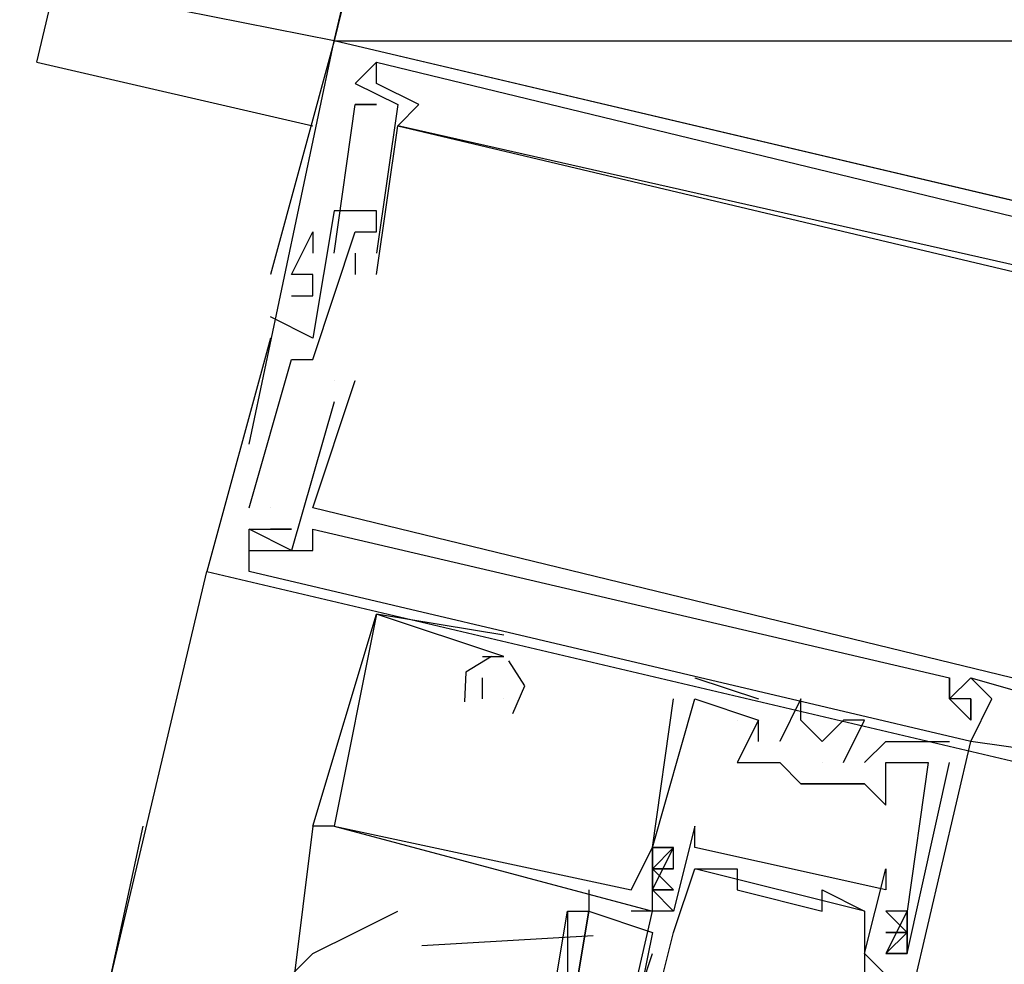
# Model space of a CAD drawing. Header units: feet. Extents: x -79 to 198, y -22 to 181.
# Tile 17 of 256: x 67.989 to 68.608, y 18.131 to 18.724. Entities that reach past the tile are written whole.
import ezdxf

# ---------------------------------------------------------------- set-up
doc = ezdxf.new("R2010")
doc.units = ezdxf.units.FT
doc.layers.add('A-LINEA', color=7, linetype='CONTINUOUS')
doc.layers.add('A-MURO-CONCRETO', color=8, linetype='CONTINUOUS')

msp = doc.modelspace()

# ---------------------------------------------------------------- linework, layer by layer
at = {"layer": 'A-LINEA'}
for p, q in [((68, 18.6978), (68.4933, 20.8044)), ((68.1867, 18.7111), (68.0533, 18.7378)), ((68.1333, 18.4578), (68.1867, 18.7111)), ((68.1867, 18.7111), (68.1867, 18.7111)), ((68.1867, 18.7111), (68.1867, 18.7111)), ((68.1867, 18.7111), (68.1867, 18.7111)), ((68, 18.6978), (68.1733, 18.6578)), ((68.2, 18.6844), (68.2133, 18.6978)), ((68.2, 18.6844), (68.2133, 18.6978)), ((68.2, 18.6844), (68.2133, 18.6978)), ((68.2133, 18.6978), (68.2133, 18.6978)), ((68.2133, 18.6978), (68.2133, 18.6978)), ((68.2133, 18.6978), (68.2133, 18.6978)), ((68.2, 18.6844), (68.2, 18.6844)), ((68.2, 18.6844), (68.2, 18.6844)), ((68.2, 18.6844), (68.2, 18.6844)), ((68.2, 18.6844), (68.2, 18.6844)), ((68.2, 18.6844), (68.2, 18.6844)), ((68.2, 18.6844), (68.2, 18.6844)), ((68.2133, 18.6844), (68.2133, 18.6844)), ((68.2133, 18.6844), (68.2133, 18.6844)), ((68.2133, 18.6844), (68.2133, 18.6844)), ((68.2, 18.6711), (68.2, 18.6711)), ((68.2, 18.6711), (68.2, 18.6711)), ((68.2, 18.6711), (68.2, 18.6711)), ((68.2, 18.6711), (68.2, 18.6711)), ((68.2, 18.6711), (68.2, 18.6711)), ((68.2, 18.6711), (68.2, 18.6711)), ((68.2133, 18.6711), (68.2133, 18.6711)), ((68.2133, 18.6711), (68.2133, 18.6711)), ((68.2133, 18.6711), (68.2133, 18.6711)), ((68.2267, 18.6711), (68.2267, 18.6711)), ((68.2267, 18.6711), (68.2267, 18.6711)), ((68.2267, 18.6711), (68.2267, 18.6711)), ((68.24, 18.6711), (68.24, 18.6711)), ((68.24, 18.6711), (68.24, 18.6711)), ((68.24, 18.6711), (68.24, 18.6711)), ((68.2267, 18.6578), (68.2267, 18.6578)), ((68.2267, 18.6578), (68.2267, 18.6578)), ((68.2267, 18.6578), (68.2267, 18.6578)), ((68.2267, 18.6578), (68.2267, 18.6578)), ((68.2267, 18.6578), (68.2267, 18.6578)), ((68.2267, 18.6578), (68.2267, 18.6578)), ((68.1867, 18.6044), (68.1867, 18.6044)), ((68.1867, 18.6044), (68.1867, 18.6044)), ((68.1867, 18.6044), (68.1867, 18.6044)), ((68.2, 18.6044), (68.2, 18.6044)), ((68.2, 18.6044), (68.2, 18.6044)), ((68.2, 18.6044), (68.2, 18.6044)), ((68.2133, 18.6044), (68.2133, 18.6044)), ((68.2133, 18.6044), (68.2133, 18.6044)), ((68.2133, 18.6044), (68.2133, 18.6044)), ((68.1733, 18.5911), (68.1733, 18.5911)), ((68.1733, 18.5911), (68.1733, 18.5911)), ((68.1733, 18.5911), (68.1733, 18.5911)), ((68.2, 18.5911), (68.2, 18.5911)), ((68.2, 18.5911), (68.2, 18.5911)), ((68.2, 18.5911), (68.2, 18.5911)), ((68.2133, 18.5911), (68.2133, 18.5911)), ((68.2133, 18.5911), (68.2133, 18.5911)), ((68.2133, 18.5911), (68.2133, 18.5911)), ((68.1733, 18.5778), (68.1733, 18.5778)), ((68.1733, 18.5778), (68.1733, 18.5778)), ((68.1733, 18.5778), (68.1733, 18.5778)), ((68.1867, 18.5778), (68.1867, 18.5778)), ((68.1867, 18.5778), (68.1867, 18.5778)), ((68.1867, 18.5778), (68.1867, 18.5778)), ((68.2, 18.5778), (68.2, 18.5644)), ((68.2, 18.5778), (68.2, 18.5778)), ((68.2, 18.5778), (68.2, 18.5644)), ((68.2, 18.5778), (68.2, 18.5778)), ((68.2, 18.5778), (68.2, 18.5644)), ((68.2, 18.5778), (68.2, 18.5778)), ((68.2133, 18.5778), (68.2133, 18.5778)), ((68.2133, 18.5778), (68.2133, 18.5778)), ((68.2133, 18.5778), (68.2133, 18.5778)), ((68.1467, 18.5644), (68.1467, 18.5644)), ((68.1467, 18.5644), (68.1467, 18.5644)), ((68.1467, 18.5644), (68.1467, 18.5644)), ((68.16, 18.5644), (68.16, 18.5644)), ((68.16, 18.5644), (68.16, 18.5644)), ((68.16, 18.5644), (68.16, 18.5644)), ((68.16, 18.5644), (68.16, 18.5644)), ((68.16, 18.5644), (68.16, 18.5644)), ((68.16, 18.5644), (68.16, 18.5644)), ((68.1733, 18.5644), (68.1733, 18.5644)), ((68.1733, 18.5644), (68.1733, 18.5644)), ((68.1733, 18.5644), (68.1733, 18.5644)), ((68.2, 18.5644), (68.2, 18.5644)), ((68.2, 18.5644), (68.2, 18.5644)), ((68.2, 18.5644), (68.2, 18.5644)), ((68.2133, 18.5644), (68.2133, 18.5644)), ((68.2133, 18.5644), (68.2133, 18.5644)), ((68.2133, 18.5644), (68.2133, 18.5644)), ((68.16, 18.5511), (68.16, 18.5511)), ((68.16, 18.5511), (68.16, 18.5511)), ((68.16, 18.5511), (68.16, 18.5511)), ((68.1733, 18.5511), (68.1733, 18.5511)), ((68.1733, 18.5511), (68.1733, 18.5511)), ((68.1733, 18.5511), (68.1733, 18.5511)), ((68.1467, 18.5378), (68.1467, 18.5378)), ((68.1467, 18.5378), (68.1467, 18.5378)), ((68.1467, 18.5378), (68.1467, 18.5378)), ((68.1467, 18.5244), (68.1467, 18.5244)), ((68.1467, 18.5244), (68.1467, 18.5244)), ((68.1467, 18.5244), (68.1467, 18.5244)), ((68.1733, 18.5244), (68.1733, 18.5244)), ((68.1733, 18.5244), (68.1733, 18.5244)), ((68.1733, 18.5244), (68.1733, 18.5244)), ((68.16, 18.5111), (68.16, 18.5111)), ((68.16, 18.5111), (68.16, 18.5111)), ((68.16, 18.5111), (68.16, 18.5111)), ((68.1733, 18.5111), (68.1733, 18.5111)), ((68.1733, 18.5111), (68.1733, 18.5111)), ((68.1733, 18.5111), (68.1733, 18.5111)), ((68.1867, 18.4978), (68.1867, 18.4978)), ((68.1867, 18.4978), (68.1867, 18.4978)), ((68.1867, 18.4978), (68.1867, 18.4978)), ((68.1867, 18.4978), (68.1867, 18.4978)), ((68.1867, 18.4978), (68.1867, 18.4978)), ((68.1867, 18.4978), (68.1867, 18.4978)), ((68.2, 18.4978), (68.2, 18.4978)), ((68.2, 18.4978), (68.2, 18.4978)), ((68.2, 18.4978), (68.2, 18.4978)), ((68.1867, 18.4844), (68.1867, 18.4844)), ((68.1867, 18.4844), (68.1867, 18.4844)), ((68.1867, 18.4844), (68.1867, 18.4844)), ((68.1333, 18.4178), (68.1333, 18.4178)), ((68.1333, 18.4178), (68.1333, 18.4178)), ((68.1333, 18.4178), (68.1333, 18.4178)), ((68.1467, 18.4178), (68.1467, 18.4178)), ((68.1467, 18.4178), (68.1467, 18.4178)), ((68.1467, 18.4178), (68.1467, 18.4178)), ((68.1733, 18.4178), (68.1733, 18.4178)), ((68.1733, 18.4178), (68.1733, 18.4178)), ((68.1733, 18.4178), (68.1733, 18.4178)), ((68.1333, 18.4044), (68.1333, 18.4044)), ((68.1333, 18.4044), (68.1333, 18.4044)), ((68.1333, 18.4044), (68.1333, 18.4044)), ((68.1333, 18.4044), (68.1333, 18.4044)), ((68.1333, 18.4044), (68.1333, 18.4044)), ((68.1333, 18.4044), (68.1333, 18.4044)), ((68.1467, 18.4044), (68.1467, 18.4044)), ((68.1467, 18.4044), (68.1467, 18.4044)), ((68.1467, 18.4044), (68.1467, 18.4044)), ((68.16, 18.4044), (68.16, 18.4044)), ((68.16, 18.4044), (68.16, 18.4044)), ((68.16, 18.4044), (68.16, 18.4044)), ((68.1733, 18.4044), (68.1733, 18.4044)), ((68.1733, 18.4044), (68.1733, 18.4044)), ((68.1733, 18.4044), (68.1733, 18.4044)), ((68.1333, 18.3911), (68.1333, 18.3911)), ((68.1333, 18.3911), (68.1333, 18.3911)), ((68.1333, 18.3911), (68.1333, 18.3911)), ((68.1467, 18.3911), (68.1467, 18.3911)), ((68.1467, 18.3911), (68.1467, 18.3911)), ((68.1467, 18.3911), (68.1467, 18.3911)), ((68.16, 18.3911), (68.16, 18.3911)), ((68.16, 18.3911), (68.16, 18.3911)), ((68.16, 18.3911), (68.16, 18.3911)), ((68.1733, 18.3911), (68.1733, 18.3911)), ((68.1733, 18.3911), (68.1733, 18.3911)), ((68.1733, 18.3911), (68.1733, 18.3911)), ((66.36, 10.9911), (68.1067, 18.3778)), ((68.1067, 18.3778), (68.1067, 18.3778)), ((68.1067, 18.3778), (68.1067, 18.3778)), ((68.1067, 18.3778), (68.1067, 18.3778)), ((68.1333, 18.3778), (68.1333, 18.3778)), ((68.1333, 18.3778), (68.1333, 18.3778)), ((68.1333, 18.3778), (68.1333, 18.3778)), ((68.1733, 18.2178), (68.2133, 18.3511)), ((68.1733, 18.2178), (68.2133, 18.3511)), ((68.1733, 18.2178), (68.2133, 18.3511)), ((68.2933, 18.3378), (68.2133, 18.3511)), ((68.2133, 18.3511), (68.2133, 18.3511)), ((68.2133, 18.3511), (68.2133, 18.3511)), ((68.2933, 18.3378), (68.2133, 18.3511)), ((68.2133, 18.3511), (68.2133, 18.3511)), ((68.2133, 18.3511), (68.2133, 18.3511)), ((68.2933, 18.3378), (68.2133, 18.3511)), ((68.2133, 18.3511), (68.2133, 18.3511)), ((68.2133, 18.3511), (68.2133, 18.3511)), ((68.2933, 18.3378), (68.2933, 18.3378)), ((68.2933, 18.3378), (68.2933, 18.3378)), ((68.2933, 18.3378), (68.2933, 18.3378)), ((68.28, 18.3244), (68.28, 18.3244)), ((68.28, 18.3244), (68.28, 18.3244)), ((68.28, 18.3244), (68.28, 18.3244)), ((68.2933, 18.3244), (68.2933, 18.3244)), ((68.2933, 18.3244), (68.2933, 18.3244)), ((68.2933, 18.3244), (68.2933, 18.3244)), ((68.2933, 18.3244), (68.2933, 18.3244)), ((68.2933, 18.3244), (68.2933, 18.3244)), ((68.2933, 18.3244), (68.2933, 18.3244)), ((68.2933, 18.3244), (68.2933, 18.3244)), ((68.2933, 18.3244), (68.2933, 18.3244)), ((68.2933, 18.3244), (68.2933, 18.3244)), ((68.28, 18.3111), (68.28, 18.3111)), ((68.28, 18.3111), (68.28, 18.3111)), ((68.28, 18.3111), (68.28, 18.3111)), ((68.4133, 18.3111), (68.4533, 18.2978)), ((68.4133, 18.3111), (68.4133, 18.3111)), ((68.4133, 18.3111), (68.4533, 18.2978)), ((68.4133, 18.3111), (68.4133, 18.3111)), ((68.4133, 18.3111), (68.4533, 18.2978)), ((68.4133, 18.3111), (68.4133, 18.3111)), ((68.5733, 18.3111), (68.5733, 18.3111)), ((68.5733, 18.3111), (68.5733, 18.3111)), ((68.5733, 18.3111), (68.5733, 18.3111)), ((68.5867, 18.3111), (68.5867, 18.3111)), ((68.5867, 18.3111), (68.5867, 18.3111)), ((68.5867, 18.3111), (68.5867, 18.3111)), ((68.5867, 18.3111), (68.5867, 18.3111)), ((68.5867, 18.3111), (68.5867, 18.3111)), ((68.5867, 18.3111), (68.5867, 18.3111)), ((68.28, 18.2978), (68.28, 18.2978)), ((68.28, 18.2978), (68.28, 18.2978)), ((68.28, 18.2978), (68.28, 18.2978)), ((68.2933, 18.2978), (68.2933, 18.2978)), ((68.2933, 18.2978), (68.2933, 18.2978)), ((68.2933, 18.2978), (68.2933, 18.2978)), ((68.2933, 18.2978), (68.2933, 18.2978)), ((68.2933, 18.2978), (68.2933, 18.2978)), ((68.2933, 18.2978), (68.2933, 18.2978)), ((68.4, 18.2978), (68.4, 18.2978)), ((68.4, 18.2978), (68.4, 18.2978)), ((68.4, 18.2978), (68.4, 18.2978)), ((68.4133, 18.2978), (68.4133, 18.2978)), ((68.4133, 18.2978), (68.4133, 18.2978)), ((68.4133, 18.2978), (68.4133, 18.2978)), ((68.4133, 18.2978), (68.4133, 18.2978)), ((68.4133, 18.2978), (68.4133, 18.2978)), ((68.4133, 18.2978), (68.4133, 18.2978)), ((68.4533, 18.2978), (68.4533, 18.2978)), ((68.4533, 18.2978), (68.4533, 18.2978)), ((68.4533, 18.2978), (68.4533, 18.2978)), ((68.48, 18.2978), (68.48, 18.2978)), ((68.48, 18.2978), (68.48, 18.2978)), ((68.48, 18.2978), (68.48, 18.2978)), ((68.5733, 18.2978), (68.5733, 18.2978)), ((68.5733, 18.2978), (68.5733, 18.2978)), ((68.5733, 18.2978), (68.5733, 18.2978)), ((68.5733, 18.2978), (68.5733, 18.2978)), ((68.5733, 18.2978), (68.5733, 18.2978)), ((68.5733, 18.2978), (68.5733, 18.2978)), ((68.5867, 18.2978), (68.5867, 18.2978)), ((68.5867, 18.2978), (68.5867, 18.2844)), ((68.5867, 18.2978), (68.5867, 18.2978)), ((68.5867, 18.2978), (68.5867, 18.2978)), ((68.5867, 18.2978), (68.5867, 18.2844)), ((68.5867, 18.2978), (68.5867, 18.2978)), ((68.5867, 18.2978), (68.5867, 18.2978)), ((68.5867, 18.2978), (68.5867, 18.2844)), ((68.5867, 18.2978), (68.5867, 18.2978)), ((68.6, 18.2978), (68.6, 18.2978)), ((68.6, 18.2978), (68.6, 18.2978)), ((68.6, 18.2978), (68.6, 18.2978)), ((68.44, 18.2844), (68.44, 18.2844)), ((68.44, 18.2844), (68.44, 18.2844)), ((68.44, 18.2844), (68.44, 18.2844)), ((68.4533, 18.2844), (68.4533, 18.2844)), ((68.4533, 18.2844), (68.4533, 18.2844)), ((68.4533, 18.2844), (68.4533, 18.2844)), ((68.4533, 18.2844), (68.4533, 18.2844)), ((68.4533, 18.2844), (68.4533, 18.2844)), ((68.4533, 18.2844), (68.4533, 18.2844)), ((68.48, 18.2844), (68.48, 18.2844)), ((68.48, 18.2844), (68.48, 18.2844)), ((68.48, 18.2844), (68.48, 18.2844)), ((68.5067, 18.2844), (68.5067, 18.2844)), ((68.5067, 18.2844), (68.5067, 18.2844)), ((68.5067, 18.2844), (68.5067, 18.2844)), ((68.52, 18.2844), (68.52, 18.2844)), ((68.52, 18.2844), (68.52, 18.2844)), ((68.52, 18.2844), (68.52, 18.2844)), ((68.5867, 18.2844), (68.5867, 18.2844)), ((68.5867, 18.2844), (68.5867, 18.2844)), ((68.5867, 18.2844), (68.5867, 18.2844)), ((68.5867, 18.2844), (68.5867, 18.2844)), ((68.5867, 18.2844), (68.5867, 18.2844)), ((68.5867, 18.2844), (68.5867, 18.2844)), ((68.4533, 18.2711), (68.4533, 18.2711)), ((68.4533, 18.2711), (68.4533, 18.2711)), ((68.4533, 18.2711), (68.4533, 18.2711)), ((68.4667, 18.2711), (68.4667, 18.2711)), ((68.4667, 18.2711), (68.4667, 18.2711)), ((68.4667, 18.2711), (68.4667, 18.2711)), ((68.4933, 18.2711), (68.4933, 18.2711)), ((68.4933, 18.2711), (68.4933, 18.2711)), ((68.4933, 18.2711), (68.4933, 18.2711)), ((68.4933, 17.8711), (68.5867, 18.2711)), ((68.5333, 18.2711), (68.5333, 18.2711)), ((68.5333, 18.2711), (68.5333, 18.2711)), ((68.5333, 18.2711), (68.5333, 18.2711)), ((68.5733, 18.2711), (68.5733, 18.2711)), ((68.5733, 18.2711), (68.5733, 18.2711)), ((68.5733, 18.2711), (68.5733, 18.2711)), ((68.5867, 18.2711), (68.5867, 18.2711)), ((68.5867, 18.2711), (68.5867, 18.2711)), ((68.5867, 18.2711), (68.5867, 18.2711)), ((68.5867, 18.2711), (68.5867, 18.2711)), ((68.5867, 18.2711), (68.5867, 18.2711)), ((68.5867, 18.2711), (68.5867, 18.2711)), ((68.6, 18.2711), (68.6, 18.2711)), ((68.6, 18.2711), (68.6, 18.2711)), ((68.6, 18.2711), (68.6, 18.2711)), ((68.44, 18.2578), (68.44, 18.2578)), ((68.44, 18.2578), (68.44, 18.2578)), ((68.44, 18.2578), (68.44, 18.2578)), ((68.4533, 18.2578), (68.4533, 18.2578)), ((68.4533, 18.2578), (68.4667, 18.2578)), ((68.4533, 18.2578), (68.4533, 18.2578)), ((68.4533, 18.2578), (68.4533, 18.2578)), ((68.4667, 18.2578), (68.4667, 18.2578)), ((68.4667, 18.2578), (68.4667, 18.2578)), ((68.4667, 18.2578), (68.4667, 18.2578)), ((68.4933, 18.2578), (68.4933, 18.2578)), ((68.4933, 18.2578), (68.4933, 18.2578)), ((68.4933, 18.2578), (68.4933, 18.2578)), ((68.5067, 18.2578), (68.5067, 18.2578)), ((68.5067, 18.2578), (68.5067, 18.2578)), ((68.5067, 18.2578), (68.5067, 18.2578)), ((68.52, 18.2578), (68.52, 18.2578)), ((68.52, 18.2578), (68.52, 18.2578)), ((68.52, 18.2578), (68.52, 18.2578)), ((68.5333, 18.2578), (68.5333, 18.2578)), ((68.5333, 18.2578), (68.5333, 18.2578)), ((68.5333, 18.2578), (68.5333, 18.2578)), ((68.56, 18.2578), (68.56, 18.2578)), ((68.56, 18.2578), (68.56, 18.2578)), ((68.56, 18.2578), (68.56, 18.2578)), ((68.5733, 18.2578), (68.5733, 18.2578)), ((68.5733, 18.2578), (68.5733, 18.2578)), ((68.5733, 18.2578), (68.5733, 18.2578)), ((68.48, 18.2444), (68.48, 18.2444)), ((68.48, 18.2444), (68.4933, 18.2444)), ((68.48, 18.2444), (68.48, 18.2444)), ((68.48, 18.2444), (68.48, 18.2444)), ((68.4933, 18.2444), (68.4933, 18.2444)), ((68.4933, 18.2444), (68.4933, 18.2444)), ((68.4933, 18.2444), (68.4933, 18.2444)), ((68.5067, 18.2444), (68.5067, 18.2444)), ((68.5067, 18.2444), (68.5067, 18.2444)), ((68.5067, 18.2444), (68.5067, 18.2444)), ((68.52, 18.2444), (68.52, 18.2444)), ((68.52, 18.2444), (68.52, 18.2444)), ((68.52, 18.2444), (68.52, 18.2444)), ((68.5333, 18.2311), (68.5333, 18.2311)), ((68.5333, 18.2311), (68.5333, 18.2311)), ((68.5333, 18.2311), (68.5333, 18.2311)), ((67.96, 17.7244), (68.0667, 18.2178)), ((68.1733, 18.2178), (68.16, 18.1111)), ((68.1867, 18.2178), (68.1733, 18.2178)), ((68.1733, 18.2178), (68.1733, 18.2178)), ((68.1867, 18.2178), (68.1733, 18.2178)), ((68.1733, 18.2178), (68.1733, 18.2178)), ((68.1867, 18.2178), (68.1733, 18.2178)), ((68.1733, 18.2178), (68.1733, 18.2178)), ((68.1867, 18.2178), (68.1867, 18.2178)), ((68.1867, 18.2178), (68.1867, 18.2178)), ((68.1867, 18.2178), (68.1867, 18.2178)), ((68.1867, 18.2178), (68.1867, 18.2178)), ((68.1867, 18.2178), (68.1867, 18.2178)), ((68.1867, 18.2178), (68.1867, 18.2178)), ((68.4133, 18.2178), (68.4133, 18.2178)), ((68.3867, 18.2044), (68.3867, 18.2044)), ((68.3867, 18.2044), (68.3867, 18.2044)), ((68.3867, 18.2044), (68.3867, 18.2044)), ((68.3867, 18.2044), (68.3867, 18.2044)), ((68.3867, 18.2044), (68.3867, 18.2044)), ((68.3867, 18.2044), (68.3867, 18.2044)), ((68.3867, 18.2044), (68.3867, 18.2044)), ((68.3867, 18.2044), (68.3867, 18.2044)), ((68.3867, 18.2044), (68.3867, 18.2044)), ((68.4, 18.2044), (68.4, 18.2044)), ((68.4, 18.2044), (68.4, 18.2044)), ((68.4, 18.2044), (68.4, 18.2044)), ((68.4, 18.2044), (68.4, 18.2044)), ((68.4, 18.2044), (68.4, 18.2044)), ((68.4, 18.2044), (68.4, 18.2044)), ((68.4133, 18.2044), (68.4133, 18.2044)), ((68.3867, 18.1911), (68.4, 18.1911)), ((68.4, 18.1911), (68.3867, 18.1911)), ((68.3867, 18.1911), (68.3867, 18.1911)), ((68.3867, 18.1911), (68.4, 18.1911)), ((68.4, 18.1911), (68.3867, 18.1911)), ((68.3867, 18.1911), (68.3867, 18.1911)), ((68.3867, 18.1911), (68.4, 18.1911)), ((68.4, 18.1911), (68.3867, 18.1911)), ((68.3867, 18.1911), (68.3867, 18.1911)), ((68.4, 18.1911), (68.4, 18.1911)), ((68.4, 18.1911), (68.4, 18.1911)), ((68.4, 18.1911), (68.4, 18.1911)), ((68.4, 18.1911), (68.4, 18.1911)), ((68.4, 18.1911), (68.4, 18.1911)), ((68.4, 18.1911), (68.4, 18.1911)), ((68.4133, 18.1911), (68.4133, 18.1911)), ((68.52, 18.1644), (68.4133, 18.1911)), ((68.52, 18.1644), (68.4133, 18.1911)), ((68.52, 18.1644), (68.4133, 18.1911)), ((68.4267, 18.1911), (68.4267, 18.1911)), ((68.44, 18.1911), (68.44, 18.1911)), ((68.5333, 18.1911), (68.5333, 18.1911)), ((68.3467, 18.1778), (68.3467, 18.1644)), ((68.3733, 18.1778), (68.3733, 18.1778)), ((68.3733, 18.1778), (68.3733, 18.1778)), ((68.3733, 18.1778), (68.3733, 18.1778)), ((68.3867, 18.1778), (68.4, 18.1644)), ((68.3867, 18.1778), (68.3867, 18.1778)), ((68.3867, 18.1778), (68.4, 18.1644)), ((68.3867, 18.1778), (68.3867, 18.1778)), ((68.3867, 18.1778), (68.4, 18.1644)), ((68.3867, 18.1778), (68.3867, 18.1778)), ((68.44, 18.1778), (68.44, 18.1778)), ((68.4933, 18.1778), (68.4933, 18.1778)), ((68.5333, 18.1778), (68.5333, 18.1778)), ((68.3467, 17.9911), (68.3867, 18.1644)), ((68.3867, 18.1644), (68.3733, 18.1644)), ((68.3867, 18.1644), (68.3867, 18.1644)), ((68.3867, 18.1644), (68.3867, 18.1644)), ((68.3867, 18.1644), (68.3867, 18.1644)), ((68.3867, 18.1644), (68.3867, 18.1644)), ((68.4, 18.1644), (68.4, 18.1644)), ((68.4933, 18.1644), (68.4933, 18.1644)), ((68.52, 18.1644), (68.52, 18.1644)), ((68.5467, 18.1644), (68.5333, 18.1644)), ((68.5467, 18.1644), (68.5467, 18.1644)), ((68.5467, 18.1644), (68.5467, 18.1644)), ((68.5467, 18.1644), (68.5467, 18.1644)), ((68.5467, 18.1644), (68.5467, 18.1644)), ((68.5467, 18.1644), (68.5467, 18.1644)), ((68.5467, 18.1644), (68.5467, 18.1644)), ((68.5467, 18.1644), (68.5467, 18.1511)), ((68.3495, 18.149), (68.2418, 18.1428)), ((68.3867, 18.1511), (68.3733, 18.0844)), ((68.4, 18.1511), (68.4, 18.1511)), ((68.5467, 18.1511), (68.5467, 18.1511)), ((68.5467, 18.1511), (68.5467, 18.1511)), ((68.5467, 18.1511), (68.5467, 18.1511)), ((68.3733, 18.0978), (68.3867, 18.1378)), ((68.52, 18.1378), (68.52, 18.1378)), ((68.5333, 18.1378), (68.5333, 18.1378)), ((68.5333, 18.1378), (68.5333, 18.1378)), ((68.5333, 18.1378), (68.5333, 18.1378)), ((68.5333, 18.1378), (68.5333, 18.1378)), ((68.5333, 18.1378), (68.5333, 18.1378)), ((68.5333, 18.1378), (68.5333, 18.1378)), ((68.5333, 18.1378), (68.5333, 18.1378)), ((68.5467, 18.1378), (68.5467, 18.1378)), ((68.5467, 18.1378), (68.5467, 18.1378)), ((68.5467, 18.1378), (68.5467, 18.1378)), ((68.5467, 18.1378), (68.5467, 18.1378)), ((68.5467, 18.1378), (68.5467, 18.1378)), ((68.5467, 18.1378), (68.5467, 18.1378)), ((68.5467, 18.1378), (68.5467, 18.1378)), ((68.5467, 18.1378), (68.5467, 18.1378)), ((68.5467, 18.1378), (68.5467, 18.1378))]:
    msp.add_line(p, q, dxfattribs=at)
for points in [[(72.8667, 19.3111), (72.4933, 17.6978), (68.1867, 18.7111), (68.5733, 20.3378), (72.8667, 19.3111)], [(68.8667, 18.5511), (68.1867, 18.7111), (68.1467, 18.5644)], [(68.8667, 18.5511), (68.1867, 18.7111), (68.1467, 18.5644)], [(68.8667, 18.5511), (68.1867, 18.7111), (68.1467, 18.5644)], [(68.7467, 18.5644), (68.7333, 18.5378), (68.64, 18.5644), (68.64, 18.5778), (68.6533, 18.5778), (68.64, 18.5778), (68.64, 18.5644), (68.2267, 18.6578), (68.24, 18.6711), (68.2133, 18.6844), (68.2133, 18.6978), (68.2, 18.6844), (68.2267, 18.6711), (68.2133, 18.5778)], [(68.7467, 18.5644), (68.7333, 18.5378), (68.64, 18.5644), (68.64, 18.5778), (68.6533, 18.5778), (68.64, 18.5778), (68.64, 18.5644), (68.2267, 18.6578), (68.24, 18.6711), (68.2133, 18.6844), (68.2133, 18.6978), (68.2, 18.6844), (68.2267, 18.6711), (68.2133, 18.5778)], [(68.7467, 18.5644), (68.7333, 18.5378), (68.64, 18.5644), (68.64, 18.5778), (68.6533, 18.5778), (68.64, 18.5778), (68.64, 18.5644), (68.2267, 18.6578), (68.24, 18.6711), (68.2133, 18.6844), (68.2133, 18.6978), (68.2, 18.6844), (68.2267, 18.6711), (68.2133, 18.5778)], [(68.2133, 18.6978), (68.6533, 18.5911), (68.6533, 18.5778), (68.64, 18.5778), (68.64, 18.5644), (68.6533, 18.5644), (68.6667, 18.5911), (68.7467, 18.5644), (68.7333, 18.5111), (68.7467, 18.5111)], [(68.2133, 18.6978), (68.6533, 18.5911), (68.6533, 18.5778), (68.64, 18.5778), (68.64, 18.5644), (68.6533, 18.5644), (68.6667, 18.5911), (68.7467, 18.5644), (68.7333, 18.5111), (68.7467, 18.5111)], [(68.2133, 18.6978), (68.6533, 18.5911), (68.6533, 18.5778), (68.64, 18.5778), (68.64, 18.5644), (68.6533, 18.5644), (68.6667, 18.5911), (68.7467, 18.5644), (68.7333, 18.5111), (68.7467, 18.5111)], [(68.1867, 18.5778), (68.2, 18.6711), (68.2133, 18.6711), (68.2, 18.6711)], [(68.1867, 18.5778), (68.2, 18.6711), (68.2133, 18.6711), (68.2, 18.6711)], [(68.1867, 18.5778), (68.2, 18.6711), (68.2133, 18.6711), (68.2, 18.6711)], [(68.2133, 18.5644), (68.2267, 18.6578), (68.7333, 18.5378), (68.7067, 18.4444), (68.7067, 18.4444), (68.72, 18.4578), (68.7333, 18.5378)], [(68.2133, 18.5644), (68.2267, 18.6578), (68.7333, 18.5378), (68.7067, 18.4444), (68.7067, 18.4444), (68.72, 18.4578), (68.7333, 18.5378)], [(68.2133, 18.5644), (68.2267, 18.6578), (68.7333, 18.5378), (68.7067, 18.4444), (68.7067, 18.4444), (68.72, 18.4578), (68.7333, 18.5378)], [(68.1333, 18.4178), (68.16, 18.5111), (68.1733, 18.5111), (68.2, 18.5911), (68.2133, 18.5911), (68.2133, 18.6044)], [(68.1333, 18.4178), (68.16, 18.5111), (68.1733, 18.5111), (68.2, 18.5911), (68.2133, 18.5911), (68.2133, 18.6044)], [(68.1333, 18.4178), (68.16, 18.5111), (68.1733, 18.5111), (68.2, 18.5911), (68.2133, 18.5911), (68.2133, 18.6044)], [(68.2133, 18.6044), (68.1867, 18.6044), (68.1733, 18.5244), (68.1467, 18.5378)], [(68.2133, 18.6044), (68.1867, 18.6044), (68.1733, 18.5244), (68.1467, 18.5378)], [(68.2133, 18.6044), (68.1867, 18.6044), (68.1733, 18.5244), (68.1467, 18.5378)], [(68.16, 18.5511), (68.1733, 18.5511), (68.1733, 18.5644), (68.16, 18.5644), (68.1733, 18.5911), (68.1733, 18.5778)], [(68.16, 18.5511), (68.1733, 18.5511), (68.1733, 18.5644), (68.16, 18.5644), (68.1733, 18.5911), (68.1733, 18.5778)], [(68.16, 18.5511), (68.1733, 18.5511), (68.1733, 18.5644), (68.16, 18.5644), (68.1733, 18.5911), (68.1733, 18.5778)], [(68.1467, 18.5244), (68.1067, 18.3778), (68.7867, 18.2178)], [(68.1467, 18.5244), (68.1067, 18.3778), (68.7867, 18.2178)], [(68.1467, 18.5244), (68.1067, 18.3778), (68.7867, 18.2178)], [(68.68, 18.2978), (68.6933, 18.3644), (68.7067, 18.3644), (68.6933, 18.3778), (68.6933, 18.3778), (68.6667, 18.2978), (68.1733, 18.4178), (68.2, 18.4978)], [(68.68, 18.2978), (68.6933, 18.3644), (68.7067, 18.3644), (68.6933, 18.3778), (68.6933, 18.3778), (68.6667, 18.2978), (68.1733, 18.4178), (68.2, 18.4978)], [(68.68, 18.2978), (68.6933, 18.3644), (68.7067, 18.3644), (68.6933, 18.3778), (68.6933, 18.3778), (68.6667, 18.2978), (68.1733, 18.4178), (68.2, 18.4978)], [(68.1867, 18.4844), (68.16, 18.3911), (68.1333, 18.4044)], [(68.1867, 18.4844), (68.16, 18.3911), (68.1333, 18.4044)], [(68.1867, 18.4844), (68.16, 18.3911), (68.1333, 18.4044)], [(68.7333, 18.4711), (68.72, 18.4711), (68.7333, 18.4711), (68.68, 18.2578), (68.5867, 18.2711)], [(68.7333, 18.4711), (68.72, 18.4711), (68.7333, 18.4711), (68.68, 18.2578), (68.5867, 18.2711)], [(68.7333, 18.4711), (68.72, 18.4711), (68.7333, 18.4711), (68.68, 18.2578), (68.5867, 18.2711)], [(68.1333, 18.3911), (68.1467, 18.3911), (68.1733, 18.3911), (68.1733, 18.4044), (68.5733, 18.3111), (68.5733, 18.2978), (68.5867, 18.2844), (68.5867, 18.2978), (68.5733, 18.2978), (68.5867, 18.3111), (68.68, 18.2844)], [(68.5867, 18.2711), (68.1333, 18.3778), (68.1333, 18.4044), (68.16, 18.4044), (68.1467, 18.4044)], [(68.1333, 18.3911), (68.1467, 18.3911), (68.1733, 18.3911), (68.1733, 18.4044), (68.5733, 18.3111), (68.5733, 18.2978), (68.5867, 18.2844), (68.5867, 18.2978), (68.5733, 18.2978), (68.5867, 18.3111), (68.68, 18.2844)], [(68.5867, 18.2711), (68.1333, 18.3778), (68.1333, 18.4044), (68.16, 18.4044), (68.1467, 18.4044)], [(68.1333, 18.3911), (68.1467, 18.3911), (68.1733, 18.3911), (68.1733, 18.4044), (68.5733, 18.3111), (68.5733, 18.2978), (68.5867, 18.2844), (68.5867, 18.2978), (68.5733, 18.2978), (68.5867, 18.3111), (68.68, 18.2844)], [(68.5867, 18.2711), (68.1333, 18.3778), (68.1333, 18.4044), (68.16, 18.4044), (68.1467, 18.4044)], [(68.28, 18.3244), (68.2933, 18.3244), (68.2133, 18.3511), (68.1867, 18.2178), (68.3733, 18.1778), (68.3867, 18.2044), (68.3867, 18.2044), (68.4, 18.2978)], [(68.28, 18.3244), (68.2933, 18.3244), (68.2133, 18.3511), (68.1867, 18.2178), (68.3733, 18.1778), (68.3867, 18.2044), (68.3867, 18.2044), (68.4, 18.2978)], [(68.28, 18.3244), (68.2933, 18.3244), (68.2133, 18.3511), (68.1867, 18.2178), (68.3733, 18.1778), (68.3867, 18.2044), (68.3867, 18.2044), (68.4, 18.2978)], [(68.2856, 18.3244), (68.2695, 18.3147), (68.2686, 18.296)], [(68.2856, 18.3244), (68.2695, 18.3147), (68.2686, 18.296)], [(68.2856, 18.3244), (68.2695, 18.3147), (68.2686, 18.296)], [(68.2991, 18.2887), (68.3066, 18.306), (68.2965, 18.3218)], [(68.2991, 18.2887), (68.3066, 18.306), (68.2965, 18.3218)], [(68.2991, 18.2887), (68.3066, 18.306), (68.2965, 18.3218)], [(68.28, 18.2978), (68.28, 18.3111), (68.28, 18.3111)], [(68.28, 18.2978), (68.28, 18.3111), (68.28, 18.3111)], [(68.28, 18.2978), (68.28, 18.3111), (68.28, 18.3111)], [(68.5867, 18.2844), (68.5733, 18.2978), (68.5733, 18.2978), (68.5733, 18.3111)], [(68.5867, 18.2844), (68.5733, 18.2978), (68.5733, 18.2978), (68.5733, 18.3111)], [(68.5867, 18.2844), (68.5733, 18.2978), (68.5733, 18.2978), (68.5733, 18.3111)], [(68.5867, 18.2711), (68.6, 18.2978), (68.5867, 18.3111)], [(68.5867, 18.2711), (68.6, 18.2978), (68.5867, 18.3111)], [(68.5867, 18.2711), (68.6, 18.2978), (68.5867, 18.3111)], [(68.1867, 18.2178), (68.3867, 18.1644), (68.3867, 18.1778), (68.3867, 18.2044), (68.4, 18.2044), (68.3867, 18.1911), (68.4, 18.1911), (68.4, 18.2044), (68.3867, 18.2044), (68.4133, 18.2978), (68.4533, 18.2844)], [(68.1867, 18.2178), (68.3867, 18.1644), (68.3867, 18.1778), (68.3867, 18.2044), (68.4, 18.2044), (68.3867, 18.1911), (68.4, 18.1911), (68.4, 18.2044), (68.3867, 18.2044), (68.4133, 18.2978), (68.4533, 18.2844)], [(68.1867, 18.2178), (68.3867, 18.1644), (68.3867, 18.1778), (68.3867, 18.2044), (68.4, 18.2044), (68.3867, 18.1911), (68.4, 18.1911), (68.4, 18.2044), (68.3867, 18.2044), (68.4133, 18.2978), (68.4533, 18.2844)], [(68.4933, 18.2711), (68.48, 18.2844), (68.48, 18.2978), (68.4667, 18.2711), (68.4667, 18.2711)], [(68.4933, 18.2711), (68.48, 18.2844), (68.48, 18.2978), (68.4667, 18.2711), (68.4667, 18.2711)], [(68.4933, 18.2711), (68.48, 18.2844), (68.48, 18.2978), (68.4667, 18.2711), (68.4667, 18.2711)], [(68.4533, 18.2844), (68.44, 18.2578), (68.4533, 18.2578), (68.4667, 18.2578), (68.48, 18.2444), (68.4933, 18.2444), (68.5067, 18.2444), (68.52, 18.2444), (68.5333, 18.2311), (68.5333, 18.2578), (68.56, 18.2578), (68.5467, 18.1644), (68.5467, 18.1511), (68.5467, 18.1644), (68.5467, 18.1378), (68.5333, 18.1378), (68.5467, 18.1378), (68.5333, 18.1378), (68.5467, 18.1378), (68.5733, 18.2578), (68.5733, 18.2578)], [(68.4533, 18.2844), (68.44, 18.2578), (68.4533, 18.2578), (68.4667, 18.2578), (68.48, 18.2444), (68.4933, 18.2444), (68.5067, 18.2444), (68.52, 18.2444), (68.5333, 18.2311), (68.5333, 18.2578), (68.56, 18.2578), (68.5467, 18.1644), (68.5467, 18.1511), (68.5467, 18.1644), (68.5467, 18.1378), (68.5333, 18.1378), (68.5467, 18.1378), (68.5333, 18.1378), (68.5467, 18.1378), (68.5733, 18.2578), (68.5733, 18.2578)], [(68.4533, 18.2844), (68.44, 18.2578), (68.4533, 18.2578), (68.4667, 18.2578), (68.48, 18.2444), (68.4933, 18.2444), (68.5067, 18.2444), (68.52, 18.2444), (68.5333, 18.2311), (68.5333, 18.2578), (68.56, 18.2578), (68.5467, 18.1644), (68.5467, 18.1511), (68.5467, 18.1644), (68.5467, 18.1378), (68.5333, 18.1378), (68.5467, 18.1378), (68.5333, 18.1378), (68.5467, 18.1378), (68.5733, 18.2578), (68.5733, 18.2578)], [(68.4533, 18.2711), (68.4533, 18.2844), (68.4533, 18.2844)], [(68.4533, 18.2711), (68.4533, 18.2844), (68.4533, 18.2844)], [(68.4533, 18.2711), (68.4533, 18.2844), (68.4533, 18.2844)], [(68.5067, 18.2578), (68.52, 18.2844), (68.5067, 18.2844), (68.4933, 18.2711)], [(68.5067, 18.2578), (68.52, 18.2844), (68.5067, 18.2844), (68.4933, 18.2711)], [(68.5067, 18.2578), (68.52, 18.2844), (68.5067, 18.2844), (68.4933, 18.2711)], [(68.52, 18.2578), (68.52, 18.2578), (68.5333, 18.2711), (68.5333, 18.2711), (68.5733, 18.2711)], [(68.52, 18.2578), (68.52, 18.2578), (68.5333, 18.2711), (68.5333, 18.2711), (68.5733, 18.2711)], [(68.52, 18.2578), (68.52, 18.2578), (68.5333, 18.2711), (68.5333, 18.2711), (68.5733, 18.2711)], [(68.48, 18.2444), (68.48, 18.2444), (68.4667, 18.2578)], [(68.52, 18.2444), (68.4933, 18.2444), (68.48, 18.2444)], [(68.4933, 17.9511), (68.5333, 18.1244), (68.52, 18.1378), (68.5333, 18.1911), (68.5333, 18.1778), (68.4133, 18.2044), (68.4133, 18.2178), (68.4, 18.1644), (68.3867, 18.1644)], [(68.3867, 18.1778), (68.3867, 18.1778), (68.3867, 18.1778), (68.4, 18.2044), (68.3867, 18.2044), (68.3867, 18.1778)], [(68.3867, 18.1778), (68.3867, 18.1778), (68.3867, 18.1778), (68.4, 18.2044), (68.3867, 18.2044), (68.3867, 18.1778)], [(68.3867, 18.1778), (68.3867, 18.1778), (68.3867, 18.1778), (68.4, 18.2044), (68.3867, 18.2044), (68.3867, 18.1778)], [(68.36, 17.9911), (68.4, 18.1511), (68.4133, 18.1911), (68.4267, 18.1911), (68.44, 18.1911), (68.44, 18.1778), (68.4933, 18.1644), (68.4933, 18.1778), (68.52, 18.1644), (68.52, 18.1244), (68.4933, 17.9644), (68.48, 17.9644), (68.48, 17.9511), (68.4667, 17.9511), (68.48, 17.9911)], [(68.4, 18.1911), (68.3867, 18.1911), (68.4, 18.1911)], [(68.3867, 18.1778), (68.4, 18.1778), (68.3867, 18.1911), (68.4, 18.1778)], [(68.4, 18.1911), (68.3867, 18.1911), (68.4, 18.1911)], [(68.3867, 18.1778), (68.4, 18.1778), (68.3867, 18.1911), (68.4, 18.1778)], [(68.4, 18.1911), (68.3867, 18.1911), (68.4, 18.1911)], [(68.3867, 18.1778), (68.4, 18.1778), (68.3867, 18.1911), (68.4, 18.1778)], [(68.4, 18.1778), (68.3867, 18.1778), (68.4, 18.1778)], [(68.4, 18.1778), (68.3867, 18.1778), (68.4, 18.1778)], [(68.4, 18.1778), (68.3867, 18.1778), (68.4, 18.1778)], [(68.12, 18.0711), (68.1333, 18.0711), (68.1333, 18.0844), (68.1333, 18.0978), (68.1467, 18.1111), (68.1733, 18.1378), (68.2, 18.1511), (68.2267, 18.1644)], [(68.32, 18.0844), (68.3333, 18.1644), (68.3467, 18.1644), (68.3333, 18.0844), (68.32, 18.0844), (68.32, 18.0844)], [(68.3333, 18.1644), (68.3333, 18.1511), (68.3333, 18.1244), (68.32, 18.0978), (68.32, 18.0978)], [(68.3733, 18.0844), (68.3333, 18.0844), (68.3467, 18.1644), (68.3867, 18.1511)], [(68.5333, 18.1644), (68.5467, 18.1511), (68.5333, 18.1644)], [(68.5333, 18.1378), (68.5467, 18.1511), (68.5333, 18.1644)], [(68.5333, 18.1378), (68.5467, 18.1378), (68.5467, 18.1644), (68.5467, 18.1644), (68.5333, 18.1378), (68.5467, 18.1378)], [(68.5333, 18.1511), (68.5467, 18.1511), (68.5333, 18.1511)], [(68.5333, 18.1511), (68.5467, 18.1511), (68.5333, 18.1511)]]:
    msp.add_lwpolyline(points, dxfattribs=at)
at = {"layer": 'A-MURO-CONCRETO'}
for points in [[(68.3333, 19.3111), (68.1867, 18.7111), (72.7333, 18.7111), (68.3333, 19.3111)], [(68.1867, 18.7111), (72.7333, 18.7111), (72.4933, 17.6978), (68.1867, 18.7111), (68.1867, 18.7111)]]:
    msp.add_lwpolyline(points, dxfattribs=at)

doc.saveas('drawing.dxf')
